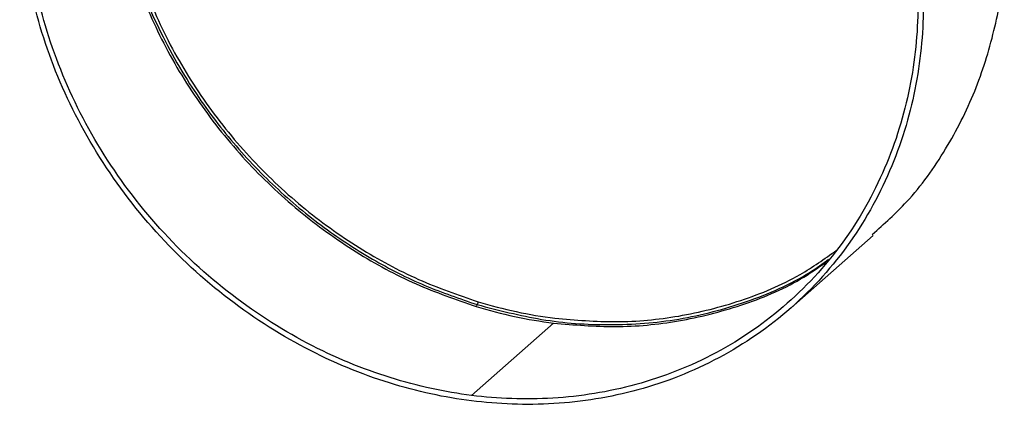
# Paper-space layout '_Dimétrica' of a CAD drawing. Header units: millimetres. Extents: x -1221 to -60, y 3551 to 4023.
# Tile 1 of 6: x -1221 to -1119, y 3581 to 3621. Entities that reach past the tile are written whole.
import ezdxf

# ---------------------------------------------------------------- set-up
doc = ezdxf.new("R2010")
doc.units = ezdxf.units.MM

psp = doc.layouts.new('_Dimétrica')

# ---------------------------------------------------------------- linework, layer by layer
at = {"color": 7, "linetype": 'Continuous', "lineweight": 25}
for p, q in [((-1141.51, 3591.07), (-1133.02, 3598.55)), ((-1166.09, 3589.48), (-1174.58, 3581.99))]:
    psp.add_line(p, q, dxfattribs=at)
for points, knots in [([(-1174.58, 3581.43), (-1177.34, 3581.77), (-1180.19, 3582.38), (-1185.99, 3584.19), (-1188.92, 3585.39), (-1194.67, 3588.42), (-1197.5, 3590.24), (-1202.85, 3594.43), (-1205.37, 3596.81), (-1209.93, 3601.99), (-1211.98, 3604.79), (-1215.47, 3610.62), (-1216.93, 3613.65), (-1219.21, 3619.74), (-1220.03, 3622.8), (-1221.1, 3628.77), (-1221.35, 3631.68), (-1221.35, 3637.24), (-1221.1, 3640.09), (-1220.03, 3645.79), (-1219.21, 3648.64), (-1216.93, 3654.16), (-1215.47, 3656.82), (-1211.98, 3661.77), (-1209.93, 3664.05), (-1205.37, 3668.08), (-1202.85, 3669.82), (-1197.5, 3672.67), (-1194.67, 3673.78), (-1188.92, 3675.35), (-1185.99, 3675.82), (-1180.19, 3676.17), (-1177.34, 3676.06), (-1174.58, 3675.71)], [0, 0, 0, 0, 0.0625, 0.0625, 0.125, 0.125, 0.1875, 0.1875, 0.25, 0.25, 0.3125, 0.3125, 0.375, 0.375, 0.4375, 0.4375, 0.5, 0.5, 0.5625, 0.5625, 0.625, 0.625, 0.6875, 0.6875, 0.75, 0.75, 0.8125, 0.8125, 0.875, 0.875, 0.9375, 0.9375, 1, 1, 1, 1]), ([(-1174.58, 3581.99), (-1177.3, 3582.34), (-1180.13, 3582.94), (-1185.85, 3584.72), (-1188.74, 3585.91), (-1194.43, 3588.9), (-1197.22, 3590.7), (-1202.51, 3594.84), (-1205, 3597.19), (-1209.51, 3602.31), (-1211.53, 3605.07), (-1214.98, 3610.83), (-1216.42, 3613.83), (-1218.67, 3619.85), (-1219.49, 3622.87), (-1220.55, 3628.77), (-1220.79, 3631.64), (-1220.79, 3637.13), (-1220.55, 3639.95), (-1219.49, 3645.58), (-1218.67, 3648.4), (-1216.42, 3653.85), (-1214.98, 3656.48), (-1211.53, 3661.37), (-1209.51, 3663.63), (-1205, 3667.61), (-1202.51, 3669.33), (-1197.22, 3672.14), (-1194.43, 3673.24), (-1188.74, 3674.79), (-1185.85, 3675.25), (-1180.13, 3675.6), (-1177.3, 3675.49), (-1174.58, 3675.14)], [0, 0, 0, 0, 0.0625, 0.0625, 0.125, 0.125, 0.1875, 0.1875, 0.25, 0.25, 0.3125, 0.3125, 0.375, 0.375, 0.4375, 0.4375, 0.5, 0.5, 0.5625, 0.5625, 0.625, 0.625, 0.6875, 0.6875, 0.75, 0.75, 0.8125, 0.8125, 0.875, 0.875, 0.9375, 0.9375, 1, 1, 1, 1]), ([(-1174.58, 3675.71), (-1171.82, 3675.36), (-1168.96, 3674.75), (-1163.17, 3672.94), (-1160.24, 3671.74), (-1154.48, 3668.72), (-1151.66, 3666.9), (-1146.31, 3662.7), (-1143.79, 3660.32), (-1139.22, 3655.15), (-1137.18, 3652.35), (-1133.68, 3646.52), (-1132.23, 3643.49), (-1129.95, 3637.4), (-1129.12, 3634.34), (-1128.05, 3628.37), (-1127.81, 3625.45), (-1127.81, 3619.9), (-1128.05, 3617.05), (-1129.12, 3611.34), (-1129.95, 3608.49), (-1132.23, 3602.98), (-1133.68, 3600.31), (-1137.18, 3595.37), (-1139.22, 3593.08), (-1143.79, 3589.05), (-1146.31, 3587.31), (-1151.66, 3584.46), (-1154.48, 3583.35), (-1160.24, 3581.78), (-1163.17, 3581.32), (-1168.96, 3580.97), (-1171.82, 3581.08), (-1174.58, 3581.43)], [0, 0, 0, 0, 0.0625, 0.0625, 0.125, 0.125, 0.1875, 0.1875, 0.25, 0.25, 0.3125, 0.3125, 0.375, 0.375, 0.4375, 0.4375, 0.5, 0.5, 0.5625, 0.5625, 0.625, 0.625, 0.6875, 0.6875, 0.75, 0.75, 0.8125, 0.8125, 0.875, 0.875, 0.9375, 0.9375, 1, 1, 1, 1]), ([(-1174.58, 3675.14), (-1171.86, 3674.8), (-1169.03, 3674.2), (-1163.31, 3672.41), (-1160.41, 3671.22), (-1154.73, 3668.24), (-1151.93, 3666.44), (-1146.65, 3662.29), (-1144.16, 3659.94), (-1139.65, 3654.83), (-1137.63, 3652.06), (-1134.17, 3646.3), (-1132.74, 3643.31), (-1130.49, 3637.29), (-1129.67, 3634.27), (-1128.61, 3628.37), (-1128.37, 3625.49), (-1128.37, 3620), (-1128.61, 3617.18), (-1129.67, 3611.55), (-1130.49, 3608.74), (-1132.74, 3603.29), (-1134.17, 3600.65), (-1137.63, 3595.76), (-1139.65, 3593.51), (-1144.16, 3589.53), (-1146.65, 3587.81), (-1151.93, 3584.99), (-1154.73, 3583.9), (-1160.41, 3582.34), (-1163.31, 3581.88), (-1169.03, 3581.54), (-1171.86, 3581.65), (-1174.58, 3581.99)], [0, 0, 0, 0, 0.0625, 0.0625, 0.125, 0.125, 0.1875, 0.1875, 0.25, 0.25, 0.3125, 0.3125, 0.375, 0.375, 0.4375, 0.4375, 0.5, 0.5, 0.5625, 0.5625, 0.625, 0.625, 0.6875, 0.6875, 0.75, 0.75, 0.8125, 0.8125, 0.875, 0.875, 0.9375, 0.9375, 1, 1, 1, 1]), ([(-1211.7, 3634.99), (-1211.62, 3634.22), (-1211.29, 3631.11), (-1209.67, 3625.64), (-1206.82, 3618.77), (-1202.9, 3612.22), (-1198.11, 3606.25), (-1192.62, 3601.04), (-1186.66, 3596.76), (-1180.47, 3593.39), (-1176.2, 3591.92), (-1174.12, 3591.19)], [0, 0, 0, 0, 0.039341, 0.15926, 0.28203, 0.406276, 0.530522, 0.653292, 0.773212, 0.889095, 1, 1, 1, 1]), ([(-1211.5, 3634.96), (-1211.15, 3632.88), (-1210.37, 3628.27), (-1207.74, 3621.26), (-1204.15, 3614.54), (-1199.88, 3608.7), (-1195.3, 3603.78), (-1190.27, 3599.53), (-1184.95, 3596.04), (-1179.52, 3593.27), (-1175.81, 3592.01), (-1174, 3591.39)], [0, 0, 0, 0, 0.106463, 0.237258, 0.369837, 0.480435, 0.589993, 0.69753, 0.802171, 0.903183, 1, 1, 1, 1]), ([(-1211.16, 3634.92), (-1211.09, 3634.22), (-1210.76, 3631.21), (-1209.17, 3625.85), (-1206.35, 3619.03), (-1202.46, 3612.54), (-1197.71, 3606.61), (-1192.27, 3601.45), (-1186.35, 3597.2), (-1180.21, 3593.86), (-1175.98, 3592.4), (-1173.91, 3591.68)], [0, 0, 0, 0, 0.0358267, 0.1561849, 0.2794038, 0.4041044, 0.5288051, 0.652024, 0.7723821, 0.8886892, 1, 1, 1, 1]), ([(-1133.11, 3598.64), (-1131.88, 3599.73), (-1128.98, 3602.33), (-1125.41, 3607.36), (-1122.36, 3613.33), (-1120.41, 3619.61), (-1119.44, 3624.96), (-1119.44, 3628.21), (-1119.44, 3629.29)], [0, 0, 0, 0, 0.145605, 0.34568, 0.54111, 0.729962, 0.910701, 1, 1, 1, 1]), ([(-1165.95, 3589.98), (-1163.84, 3589.8), (-1159.51, 3589.43), (-1153.02, 3590.06), (-1146.61, 3591.69), (-1141.09, 3593.98), (-1138.05, 3596.13), (-1136.83, 3596.99)], [0, 0, 0, 0, 0.200584, 0.410171, 0.627058, 0.849101, 1, 1, 1, 1]), ([(-1174, 3591.39), (-1171.78, 3590.81), (-1167.24, 3589.63), (-1160.19, 3589.14), (-1153.02, 3589.69), (-1146.03, 3591.56), (-1140.84, 3593.77), (-1138.25, 3595.62), (-1137.62, 3596.08)], [0, 0, 0, 0, 0.173277, 0.355293, 0.544463, 0.738723, 0.935631, 1, 1, 1, 1]), ([(-1166.09, 3589.48), (-1163.96, 3589.29), (-1159.6, 3588.92), (-1153.05, 3589.55), (-1146.6, 3591.21), (-1141.45, 3593.3), (-1138.77, 3595.17), (-1137.91, 3595.77)], [0, 0, 0, 0, 0.210486, 0.43042, 0.658014, 0.891018, 1, 1, 1, 1]), ([(-1174, 3591.39), (-1174.02, 3591.35), (-1174.04, 3591.3), (-1174.08, 3591.24), (-1174.1, 3591.21), (-1174.12, 3591.19)], [0, 0, 0, 0, 0.5, 0.5, 1, 1, 1, 1]), ([(-1173.91, 3591.68), (-1173.92, 3591.64), (-1173.93, 3591.58), (-1173.96, 3591.48), (-1173.98, 3591.43), (-1174, 3591.39)], [0, 0, 0, 0, 0.5, 0.5, 1, 1, 1, 1])]:
    psp.add_open_spline(points, degree=3, knots=knots, dxfattribs=at)
for points in [[(-1173.91, 3591.68), (-1171.29, 3590.89), (-1168.62, 3590.31), (-1165.95, 3589.98)], [(-1174.12, 3591.19), (-1171.47, 3590.39), (-1168.78, 3589.81), (-1166.09, 3589.48)]]:
    psp.add_open_spline(points, degree=3, dxfattribs=at)

doc.saveas('drawing.dxf')
